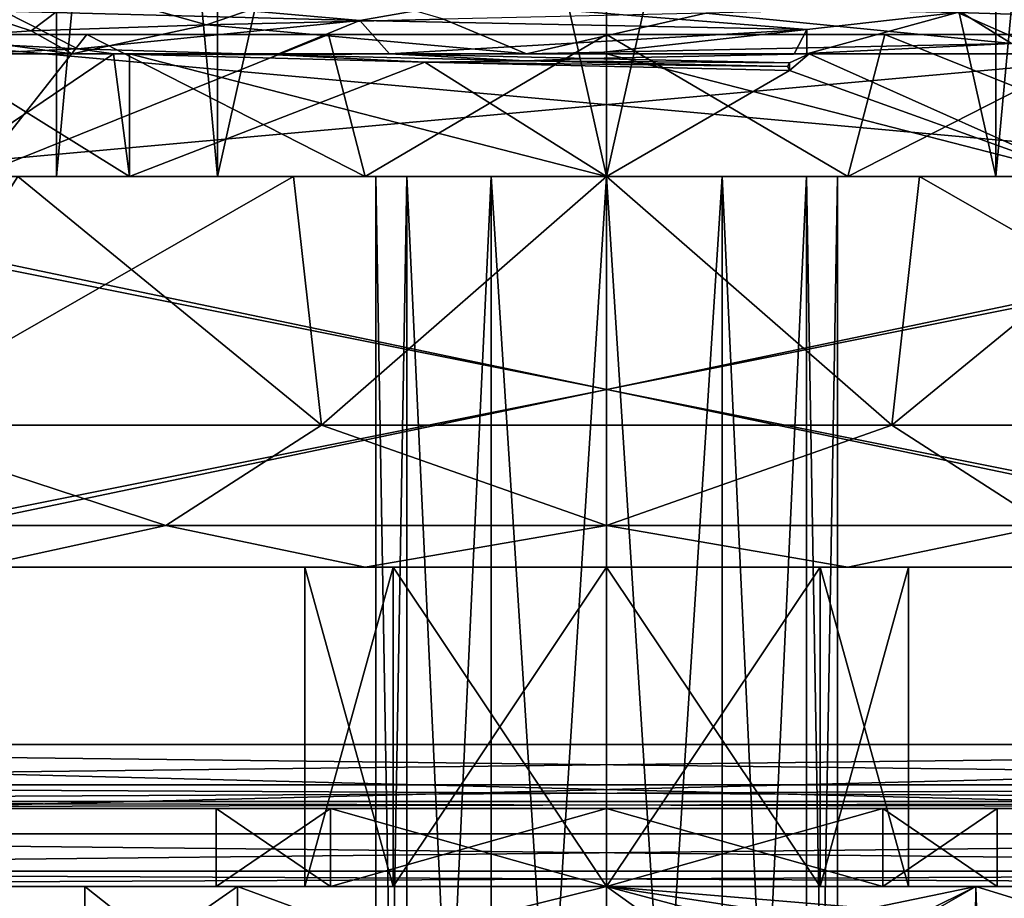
# Model space of a CAD drawing. Header units: millimetres. Extents: x -134 to 134, y -4 to 402.
# Tile 33 of 41: x -8 to 6, y 367 to 379. Entities that reach past the tile are written whole.
import ezdxf

# ---------------------------------------------------------------- set-up
doc = ezdxf.new("R2010")
doc.units = ezdxf.units.MM
doc.header["$LTSCALE"] = 65.185185
for name, color, linetype in [('239', 7, 'CONTINUOUS'), ('240', 7, 'CONTINUOUS'), ('242', 7, 'CONTINUOUS'), ('246', 7, 'CONTINUOUS'), ('249', 7, 'CONTINUOUS'), ('250', 7, 'CONTINUOUS'), ('257', 7, 'CONTINUOUS'), ('258', 7, 'CONTINUOUS'), ('259', 7, 'CONTINUOUS'), ('261', 7, 'CONTINUOUS'), ('262', 7, 'CONTINUOUS'), ('263', 7, 'CONTINUOUS'), ('264', 7, 'CONTINUOUS'), ('265', 7, 'CONTINUOUS'), ('266', 7, 'CONTINUOUS'), ('267', 7, 'CONTINUOUS'), ('268', 7, 'CONTINUOUS'), ('269', 7, 'CONTINUOUS'), ('281', 7, 'CONTINUOUS'), ('282', 7, 'CONTINUOUS'), ('283', 7, 'CONTINUOUS'), ('284', 7, 'CONTINUOUS'), ('285', 7, 'CONTINUOUS'), ('286', 7, 'CONTINUOUS'), ('287', 7, 'CONTINUOUS'), ('288', 7, 'CONTINUOUS'), ('289', 7, 'CONTINUOUS'), ('290', 7, 'CONTINUOUS'), ('292', 7, 'CONTINUOUS'), ('294', 7, 'CONTINUOUS'), ('296', 7, 'CONTINUOUS'), ('298', 7, 'CONTINUOUS'), ('299', 7, 'CONTINUOUS'), ('301', 7, 'CONTINUOUS'), ('303', 7, 'CONTINUOUS'), ('304', 7, 'CONTINUOUS'), ('306', 7, 'CONTINUOUS'), ('308', 7, 'CONTINUOUS'), ('309', 7, 'CONTINUOUS'), ('310', 7, 'CONTINUOUS'), ('311', 7, 'CONTINUOUS'), ('312', 7, 'CONTINUOUS'), ('406', 7, 'CONTINUOUS'), ('407', 7, 'CONTINUOUS'), ('442', 7, 'CONTINUOUS')]:
    doc.layers.add(name, color=color, linetype=linetype)

msp = doc.modelspace()

# ---------------------------------------------------------------- linework, layer by layer
at = {"layer": '239', "linetype": 'CONTINUOUS'}
for points in [[(11.196, 377, 177), (-11.196, 377, 177), (10.928, 379, 177), (11.196, 377, 177)], [(10.928, 379, 177), (-11.196, 377, 177), (-10.928, 379, 177), (10.928, 379, 177)]]:
    msp.add_3dface(points, dxfattribs=at)
at = {"layer": '240', "linetype": 'CONTINUOUS'}
for points in [[(11.196, 377, 223), (-10.928, 379, 223), (-11.196, 377, 223), (11.196, 377, 223)], [(10.928, 379, 223), (-10.928, 379, 223), (11.196, 377, 223), (10.928, 379, 223)]]:
    msp.add_3dface(points, dxfattribs=at)
at = {"layer": '242', "linetype": 'CONTINUOUS'}
for points in [[(10.928, 379, 177), (-10.928, 379, 177), (10.928, 379, 187.873), (10.928, 379, 177)], [(10.928, 379, 187.873), (-10.928, 379, 177), (7.321, 379, 191.79), (10.928, 379, 187.873)], [(7.321, 379, 191.79), (-10.928, 379, 177), (3.917, 379, 189.721), (7.321, 379, 191.79)], [(3.917, 379, 189.721), (-10.928, 379, 177), (0, 379, 189), (3.917, 379, 189.721)], [(0, 379, 189), (-10.928, 379, 177), (-3.917, 379, 189.721), (0, 379, 189)], [(-3.917, 379, 189.721), (-10.928, 379, 177), (-7.321, 379, 191.79), (-3.917, 379, 189.721)], [(-7.321, 379, 191.79), (-10.928, 379, 177), (-9.765, 379, 194.936), (-7.321, 379, 191.79)]]:
    msp.add_3dface(points, dxfattribs=at)
at = {"layer": '246', "linetype": 'CONTINUOUS'}
for points in [[(-11.196, 377, 177), (11.196, 377, 177), (-8.293, 377, 189.989), (-11.196, 377, 177)], [(-8.293, 377, 189.989), (11.196, 377, 177), (-4.408, 377, 187.77), (-8.293, 377, 189.989)], [(-4.408, 377, 187.77), (11.196, 377, 177), (0, 377, 187), (-4.408, 377, 187.77)], [(0, 377, 187), (11.196, 377, 177), (4.408, 377, 187.77), (0, 377, 187)], [(4.408, 377, 187.77), (11.196, 377, 177), (8.293, 377, 189.989), (4.408, 377, 187.77)]]:
    msp.add_3dface(points, dxfattribs=at)
at = {"layer": '249', "linetype": 'CONTINUOUS'}
for points in [[(-9.765, 379, 205.064), (-7.321, 379, 208.21), (-8.899, 377, 206.466), (-9.765, 379, 205.064)], [(-7.321, 379, 208.21), (-3.917, 379, 210.279), (-8.899, 377, 206.466), (-7.321, 379, 208.21)], [(-8.899, 377, 206.466), (-3.917, 379, 210.279), (-3.399, 377, 210.462), (-8.899, 377, 206.466)], [(-3.917, 379, 210.279), (0, 379, 211), (-3.399, 377, 210.462), (-3.917, 379, 210.279)], [(-3.399, 377, 210.462), (0, 379, 211), (3.399, 377, 210.462), (-3.399, 377, 210.462)], [(0, 379, 211), (3.917, 379, 210.279), (3.399, 377, 210.462), (0, 379, 211)], [(3.917, 379, 210.279), (7.321, 379, 208.21), (3.399, 377, 210.462), (3.917, 379, 210.279)], [(3.399, 377, 210.462), (7.321, 379, 208.21), (8.899, 377, 206.466), (3.399, 377, 210.462)]]:
    msp.add_3dface(points, dxfattribs=at)
at = {"layer": '250', "linetype": 'CONTINUOUS'}
for points in [[(-7.321, 379, 191.79), (-9.765, 379, 194.936), (-8.899, 377, 193.534), (-7.321, 379, 191.79)], [(-3.399, 377, 189.538), (-7.321, 379, 191.79), (-8.899, 377, 193.534), (-3.399, 377, 189.538)], [(-3.917, 379, 189.721), (-7.321, 379, 191.79), (-3.399, 377, 189.538), (-3.917, 379, 189.721)], [(0, 379, 189), (-3.917, 379, 189.721), (-3.399, 377, 189.538), (0, 379, 189)], [(3.399, 377, 189.538), (0, 379, 189), (-3.399, 377, 189.538), (3.399, 377, 189.538)], [(3.917, 379, 189.721), (0, 379, 189), (3.399, 377, 189.538), (3.917, 379, 189.721)], [(8.899, 377, 193.534), (3.917, 379, 189.721), (3.399, 377, 189.538), (8.899, 377, 193.534)], [(7.321, 379, 191.79), (3.917, 379, 189.721), (8.899, 377, 193.534), (7.321, 379, 191.79)]]:
    msp.add_3dface(points, dxfattribs=at)
at = {"layer": '257', "linetype": 'CONTINUOUS'}
for points in [[(-9.5, 377, 200), (-8.899, 377, 206.466), (-6.718, 377, 206.718), (-9.5, 377, 200)], [(-8.899, 377, 193.534), (-9.5, 377, 200), (-6.718, 377, 193.282), (-8.899, 377, 193.534)], [(-8.899, 377, 206.466), (-3.399, 377, 210.462), (-6.718, 377, 206.718), (-8.899, 377, 206.466)], [(-3.399, 377, 189.538), (-8.899, 377, 193.534), (-6.718, 377, 193.282), (-3.399, 377, 189.538)], [(-6.718, 377, 206.718), (-3.399, 377, 210.462), (0, 377, 209.5), (-6.718, 377, 206.718)], [(0, 377, 190.5), (-3.399, 377, 189.538), (-6.718, 377, 193.282), (0, 377, 190.5)], [(-3.399, 377, 210.462), (3.399, 377, 210.462), (0, 377, 209.5), (-3.399, 377, 210.462)], [(3.399, 377, 189.538), (-3.399, 377, 189.538), (0, 377, 190.5), (3.399, 377, 189.538)], [(0, 377, 209.5), (3.399, 377, 210.462), (6.718, 377, 206.718), (0, 377, 209.5)], [(6.718, 377, 193.282), (3.399, 377, 189.538), (0, 377, 190.5), (6.718, 377, 193.282)], [(3.399, 377, 210.462), (8.899, 377, 206.466), (6.718, 377, 206.718), (3.399, 377, 210.462)], [(8.899, 377, 193.534), (3.399, 377, 189.538), (6.718, 377, 193.282), (8.899, 377, 193.534)]]:
    msp.add_3dface(points, dxfattribs=at)
at = {"layer": '258', "linetype": 'CONTINUOUS'}
for points in [[(-4.017, 373.5, 212.364), (-8.293, 377, 210.011), (-10.517, 373.5, 207.641), (-4.017, 373.5, 212.364)], [(-4.408, 377, 212.23), (-8.293, 377, 210.011), (-4.017, 373.5, 212.364), (-4.408, 377, 212.23)], [(0, 377, 213), (-4.408, 377, 212.23), (-4.017, 373.5, 212.364), (0, 377, 213)], [(4.017, 373.5, 212.364), (0, 377, 213), (-4.017, 373.5, 212.364), (4.017, 373.5, 212.364)], [(4.408, 377, 212.23), (0, 377, 213), (4.017, 373.5, 212.364), (4.408, 377, 212.23)], [(10.517, 373.5, 207.641), (4.408, 377, 212.23), (4.017, 373.5, 212.364), (10.517, 373.5, 207.641)], [(8.293, 377, 210.011), (4.408, 377, 212.23), (10.517, 373.5, 207.641), (8.293, 377, 210.011)]]:
    msp.add_3dface(points, dxfattribs=at)
at = {"layer": '259', "linetype": 'CONTINUOUS'}
for points in [[(-11, 371.5, 200), (-8.9, 371.5, 193.535), (-4.25, 371.5, 200), (-11, 371.5, 200)], [(-8.9, 371.5, 206.465), (-11, 371.5, 200), (0, 371.5, 204.25), (-8.9, 371.5, 206.465)], [(-11, 371.5, 200), (-4.25, 371.5, 200), (-3.005, 371.5, 203.005), (-11, 371.5, 200)], [(0, 371.5, 204.25), (-11, 371.5, 200), (-3.005, 371.5, 203.005), (0, 371.5, 204.25)], [(-3.399, 371.5, 189.538), (8.9, 371.5, 193.535), (-8.9, 371.5, 193.535), (-3.399, 371.5, 189.538)], [(-8.9, 371.5, 193.535), (8.9, 371.5, 193.535), (0, 371.5, 195.75), (-8.9, 371.5, 193.535)], [(-4.25, 371.5, 200), (-8.9, 371.5, 193.535), (-3.005, 371.5, 196.995), (-4.25, 371.5, 200)], [(-3.005, 371.5, 196.995), (-8.9, 371.5, 193.535), (0, 371.5, 195.75), (-3.005, 371.5, 196.995)], [(-3.399, 371.5, 210.462), (-8.9, 371.5, 206.465), (3.399, 371.5, 210.462), (-3.399, 371.5, 210.462)], [(3.399, 371.5, 210.462), (-8.9, 371.5, 206.465), (8.9, 371.5, 206.465), (3.399, 371.5, 210.462)], [(8.9, 371.5, 206.465), (-8.9, 371.5, 206.465), (0, 371.5, 204.25), (8.9, 371.5, 206.465)], [(3.399, 371.5, 189.538), (8.9, 371.5, 193.535), (-3.399, 371.5, 189.538), (3.399, 371.5, 189.538)], [(8.9, 371.5, 193.535), (11, 371.5, 200), (0, 371.5, 195.75), (8.9, 371.5, 193.535)], [(0, 371.5, 195.75), (11, 371.5, 200), (3.005, 371.5, 196.995), (0, 371.5, 195.75)], [(3.005, 371.5, 203.005), (8.9, 371.5, 206.465), (0, 371.5, 204.25), (3.005, 371.5, 203.005)], [(3.005, 371.5, 196.995), (11, 371.5, 200), (4.25, 371.5, 200), (3.005, 371.5, 196.995)], [(4.25, 371.5, 200), (8.9, 371.5, 206.465), (3.005, 371.5, 203.005), (4.25, 371.5, 200)], [(11, 371.5, 200), (8.9, 371.5, 206.465), (4.25, 371.5, 200), (11, 371.5, 200)]]:
    msp.add_3dface(points, dxfattribs=at)
at = {"layer": '261', "linetype": 'CONTINUOUS'}
for points in [[(-2.815, 351.5, 201.625), (-3.25, 351.5, 200), (-2.815, 377, 201.625), (-2.815, 351.5, 201.625)], [(-2.815, 377, 201.625), (-3.25, 351.5, 200), (-3.25, 377, 200), (-2.815, 377, 201.625)], [(-1.625, 351.5, 202.815), (-2.815, 351.5, 201.625), (-1.625, 377, 202.815), (-1.625, 351.5, 202.815)], [(-1.625, 377, 202.815), (-2.815, 351.5, 201.625), (-2.815, 377, 201.625), (-1.625, 377, 202.815)], [(0, 351.5, 203.25), (-1.625, 351.5, 202.815), (0, 377, 203.25), (0, 351.5, 203.25)], [(0, 377, 203.25), (-1.625, 351.5, 202.815), (-1.625, 377, 202.815), (0, 377, 203.25)], [(1.625, 351.5, 202.815), (0, 351.5, 203.25), (1.625, 377, 202.815), (1.625, 351.5, 202.815)], [(1.625, 377, 202.815), (0, 351.5, 203.25), (0, 377, 203.25), (1.625, 377, 202.815)], [(2.815, 351.5, 201.625), (1.625, 351.5, 202.815), (2.815, 377, 201.625), (2.815, 351.5, 201.625)], [(2.815, 377, 201.625), (1.625, 351.5, 202.815), (1.625, 377, 202.815), (2.815, 377, 201.625)], [(3.25, 351.5, 200), (2.815, 351.5, 201.625), (3.25, 377, 200), (3.25, 351.5, 200)], [(3.25, 377, 200), (2.815, 351.5, 201.625), (2.815, 377, 201.625), (3.25, 377, 200)]]:
    msp.add_3dface(points, dxfattribs=at)
at = {"layer": '262', "linetype": 'CONTINUOUS'}
for points in [[(-3.25, 377, 200), (-7.75, 377, 200), (-5.48, 377, 205.48), (-3.25, 377, 200)], [(-7.75, 377, 200), (-3.25, 377, 200), (-2.815, 377, 198.375), (-7.75, 377, 200)], [(-5.48, 377, 194.52), (-7.75, 377, 200), (-1.625, 377, 197.185), (-5.48, 377, 194.52)], [(-1.625, 377, 197.185), (-7.75, 377, 200), (-2.815, 377, 198.375), (-1.625, 377, 197.185)], [(1.625, 377, 202.815), (0, 377, 203.25), (-5.48, 377, 205.48), (1.625, 377, 202.815)], [(5.48, 377, 205.48), (1.625, 377, 202.815), (-5.48, 377, 205.48), (5.48, 377, 205.48)], [(0, 377, 203.25), (-1.625, 377, 202.815), (-5.48, 377, 205.48), (0, 377, 203.25)], [(-1.625, 377, 202.815), (-2.815, 377, 201.625), (-5.48, 377, 205.48), (-1.625, 377, 202.815)], [(-2.815, 377, 201.625), (-3.25, 377, 200), (-5.48, 377, 205.48), (-2.815, 377, 201.625)], [(0, 377, 192.25), (-5.48, 377, 194.52), (5.48, 377, 194.52), (0, 377, 192.25)], [(5.48, 377, 194.52), (-5.48, 377, 194.52), (-1.625, 377, 197.185), (5.48, 377, 194.52)], [(0, 377, 207.75), (5.48, 377, 205.48), (-5.48, 377, 205.48), (0, 377, 207.75)], [(0, 377, 196.75), (5.48, 377, 194.52), (-1.625, 377, 197.185), (0, 377, 196.75)], [(1.625, 377, 197.185), (5.48, 377, 194.52), (0, 377, 196.75), (1.625, 377, 197.185)], [(2.815, 377, 201.625), (1.625, 377, 202.815), (7.75, 377, 200), (2.815, 377, 201.625)], [(7.75, 377, 200), (1.625, 377, 202.815), (5.48, 377, 205.48), (7.75, 377, 200)], [(2.815, 377, 198.375), (5.48, 377, 194.52), (1.625, 377, 197.185), (2.815, 377, 198.375)], [(3.25, 377, 200), (2.815, 377, 201.625), (7.75, 377, 200), (3.25, 377, 200)], [(3.25, 377, 200), (5.48, 377, 194.52), (2.815, 377, 198.375), (3.25, 377, 200)], [(5.48, 377, 194.52), (3.25, 377, 200), (7.75, 377, 200), (5.48, 377, 194.52)]]:
    msp.add_3dface(points, dxfattribs=at)
at = {"layer": '263', "linetype": 'CONTINUOUS'}
for points in [[(-5.48, 377, 205.48), (-7.75, 377, 200), (-5.48, 401.5, 205.48), (-5.48, 377, 205.48)], [(-5.48, 401.5, 205.48), (-7.75, 377, 200), (-7.75, 401.5, 200), (-5.48, 401.5, 205.48)], [(0, 377, 207.75), (-5.48, 377, 205.48), (0, 401.5, 207.75), (0, 377, 207.75)], [(0, 401.5, 207.75), (-5.48, 377, 205.48), (-5.48, 401.5, 205.48), (0, 401.5, 207.75)], [(5.48, 377, 205.48), (0, 377, 207.75), (5.48, 401.5, 205.48), (5.48, 377, 205.48)], [(5.48, 401.5, 205.48), (0, 377, 207.75), (0, 401.5, 207.75), (5.48, 401.5, 205.48)], [(7.75, 377, 200), (5.48, 377, 205.48), (7.75, 401.5, 200), (7.75, 377, 200)], [(7.75, 401.5, 200), (5.48, 377, 205.48), (5.48, 401.5, 205.48), (7.75, 401.5, 200)]]:
    msp.add_3dface(points, dxfattribs=at)
at = {"layer": '264', "linetype": 'CONTINUOUS'}
for points in [[(-8.494, 379.328, 193.999), (-8.03, 379.602, 193.39), (-3.475, 379.198, 190.198), (-8.494, 379.328, 193.999)], [(-8.03, 379.602, 193.39), (-1.999, 379.456, 189.794), (-3.475, 379.198, 190.198), (-8.03, 379.602, 193.39)], [(-3.475, 379.198, 190.198), (-1.999, 379.456, 189.794), (2.817, 379.068, 189.989), (-3.475, 379.198, 190.198)], [(-1.999, 379.456, 189.794), (4.943, 379.31, 190.85), (2.817, 379.068, 189.989), (-1.999, 379.456, 189.794)], [(6.263, 378.727, 191.697), (2.817, 378.727, 189.989), (4.943, 379.31, 190.85), (6.263, 378.727, 191.697)], [(4.943, 379.31, 190.85), (2.817, 378.727, 189.989), (2.817, 379.068, 189.989), (4.943, 379.31, 190.85)], [(9.632, 379.164, 196.077), (6.263, 378.727, 191.697), (4.943, 379.31, 190.85), (9.632, 379.164, 196.077)], [(-1.127, 378.727, 210.339), (2.708, 378.727, 210.041), (5.701, 378.873, 208.698), (-1.127, 378.727, 210.339)], [(2.708, 378.727, 210.041), (6.172, 378.727, 208.37), (5.701, 378.873, 208.698), (2.708, 378.727, 210.041)]]:
    msp.add_3dface(points, dxfattribs=at)
at = {"layer": '265', "linetype": 'CONTINUOUS'}
for points in [[(-8.293, 377, 189.989), (-4.408, 377, 187.77), (-10.517, 373.5, 192.359), (-8.293, 377, 189.989)], [(-10.517, 373.5, 192.359), (-4.408, 377, 187.77), (-4.017, 373.5, 187.636), (-10.517, 373.5, 192.359)], [(-4.408, 377, 187.77), (0, 377, 187), (-4.017, 373.5, 187.636), (-4.408, 377, 187.77)], [(-4.017, 373.5, 187.636), (0, 377, 187), (4.017, 373.5, 187.636), (-4.017, 373.5, 187.636)], [(0, 377, 187), (4.408, 377, 187.77), (4.017, 373.5, 187.636), (0, 377, 187)], [(4.408, 377, 187.77), (8.293, 377, 189.989), (4.017, 373.5, 187.636), (4.408, 377, 187.77)], [(4.017, 373.5, 187.636), (8.293, 377, 189.989), (10.517, 373.5, 192.359), (4.017, 373.5, 187.636)]]:
    msp.add_3dface(points, dxfattribs=at)
at = {"layer": '266', "linetype": 'CONTINUOUS'}
for points in [[(-3.25, 351.5, 200), (-2.815, 351.5, 198.375), (-3.25, 377, 200), (-3.25, 351.5, 200)], [(-3.25, 377, 200), (-2.815, 351.5, 198.375), (-2.815, 377, 198.375), (-3.25, 377, 200)], [(-2.815, 351.5, 198.375), (-1.625, 351.5, 197.185), (-2.815, 377, 198.375), (-2.815, 351.5, 198.375)], [(-1.625, 351.5, 197.185), (-1.625, 377, 197.185), (-2.815, 377, 198.375), (-1.625, 351.5, 197.185)], [(-1.625, 351.5, 197.185), (0, 351.5, 196.75), (-1.625, 377, 197.185), (-1.625, 351.5, 197.185)], [(0, 351.5, 196.75), (0, 377, 196.75), (-1.625, 377, 197.185), (0, 351.5, 196.75)], [(0, 351.5, 196.75), (1.625, 351.5, 197.185), (0, 377, 196.75), (0, 351.5, 196.75)], [(1.625, 351.5, 197.185), (1.625, 377, 197.185), (0, 377, 196.75), (1.625, 351.5, 197.185)], [(1.625, 351.5, 197.185), (2.815, 351.5, 198.375), (1.625, 377, 197.185), (1.625, 351.5, 197.185)], [(2.815, 351.5, 198.375), (2.815, 377, 198.375), (1.625, 377, 197.185), (2.815, 351.5, 198.375)], [(2.815, 351.5, 198.375), (3.25, 351.5, 200), (2.815, 377, 198.375), (2.815, 351.5, 198.375)], [(3.25, 351.5, 200), (3.25, 377, 200), (2.815, 377, 198.375), (3.25, 351.5, 200)]]:
    msp.add_3dface(points, dxfattribs=at)
at = {"layer": '267', "linetype": 'CONTINUOUS'}
for points in [[(-7.75, 377, 200), (-5.48, 377, 194.52), (-7.75, 401.5, 200), (-7.75, 377, 200)], [(-7.75, 401.5, 200), (-5.48, 377, 194.52), (-5.48, 401.5, 194.52), (-7.75, 401.5, 200)], [(-5.48, 377, 194.52), (0, 377, 192.25), (-5.48, 401.5, 194.52), (-5.48, 377, 194.52)], [(-5.48, 401.5, 194.52), (0, 377, 192.25), (0, 401.5, 192.25), (-5.48, 401.5, 194.52)], [(0, 377, 192.25), (5.48, 377, 194.52), (0, 401.5, 192.25), (0, 377, 192.25)], [(0, 401.5, 192.25), (5.48, 377, 194.52), (5.48, 401.5, 194.52), (0, 401.5, 192.25)], [(5.48, 377, 194.52), (7.75, 377, 200), (5.48, 401.5, 194.52), (5.48, 377, 194.52)], [(7.75, 377, 200), (7.75, 401.5, 200), (5.48, 401.5, 194.52), (7.75, 377, 200)]]:
    msp.add_3dface(points, dxfattribs=at)
at = {"layer": '268', "linetype": 'CONTINUOUS'}
for points in [[(-3.005, 371.5, 203.005), (-4.25, 371.5, 200), (-3.005, 367, 203.005), (-3.005, 371.5, 203.005)], [(-4.25, 371.5, 200), (-4.25, 367, 200), (-3.005, 367, 203.005), (-4.25, 371.5, 200)], [(0, 371.5, 204.25), (-3.005, 371.5, 203.005), (0, 367, 204.25), (0, 371.5, 204.25)], [(0, 367, 204.25), (-3.005, 371.5, 203.005), (-3.005, 367, 203.005), (0, 367, 204.25)], [(3.005, 371.5, 203.005), (0, 371.5, 204.25), (3.005, 367, 203.005), (3.005, 371.5, 203.005)], [(3.005, 367, 203.005), (0, 371.5, 204.25), (0, 367, 204.25), (3.005, 367, 203.005)], [(4.25, 371.5, 200), (3.005, 371.5, 203.005), (4.25, 367, 200), (4.25, 371.5, 200)], [(4.25, 367, 200), (3.005, 371.5, 203.005), (3.005, 367, 203.005), (4.25, 367, 200)]]:
    msp.add_3dface(points, dxfattribs=at)
at = {"layer": '269', "linetype": 'CONTINUOUS'}
for points in [[(-4.25, 371.5, 200), (-3.005, 371.5, 196.995), (-4.25, 367, 200), (-4.25, 371.5, 200)], [(-4.25, 367, 200), (-3.005, 371.5, 196.995), (-3.005, 367, 196.995), (-4.25, 367, 200)], [(-3.005, 371.5, 196.995), (0, 371.5, 195.75), (-3.005, 367, 196.995), (-3.005, 371.5, 196.995)], [(-3.005, 367, 196.995), (0, 371.5, 195.75), (0, 367, 195.75), (-3.005, 367, 196.995)], [(0, 371.5, 195.75), (3.005, 371.5, 196.995), (0, 367, 195.75), (0, 371.5, 195.75)], [(0, 367, 195.75), (3.005, 371.5, 196.995), (3.005, 367, 196.995), (0, 367, 195.75)], [(3.005, 371.5, 196.995), (4.25, 371.5, 200), (3.005, 367, 196.995), (3.005, 371.5, 196.995)], [(4.25, 371.5, 200), (4.25, 367, 200), (3.005, 367, 196.995), (4.25, 371.5, 200)]]:
    msp.add_3dface(points, dxfattribs=at)
at = {"layer": '281', "linetype": 'CONTINUOUS'}
msp.add_3dface([(2.817, 379.068, 189.989), (2.817, 378.727, 189.989), (2.64, 378.727, 190.619), (2.817, 379.068, 189.989)], dxfattribs=at)
at = {"layer": '282', "linetype": 'CONTINUOUS'}
for points in [[(-3.98, 379.708, 209.608), (-7.354, 379.625, 207.354), (-5.637, 379.134, 207.522), (-3.98, 379.708, 209.608)], [(-2.298, 379.218, 209.115), (-3.98, 379.708, 209.608), (-5.637, 379.134, 207.522), (-2.298, 379.218, 209.115)], [(-7.354, 379.625, 207.354), (-9.608, 379.542, 203.98), (-8.103, 379.051, 204.765), (-7.354, 379.625, 207.354)], [(-8.103, 379.051, 204.765), (-9.608, 379.542, 203.98), (-9.314, 378.967, 201.27), (-8.103, 379.051, 204.765)], [(-5.637, 379.134, 207.522), (-7.354, 379.625, 207.354), (-8.103, 379.051, 204.765), (-5.637, 379.134, 207.522)], [(-9.083, 378.883, 197.578), (-8.494, 379.328, 193.999), (-7.445, 378.799, 194.261), (-9.083, 378.883, 197.578)], [(-8.494, 379.328, 193.999), (-3.475, 379.198, 190.198), (-7.445, 378.799, 194.261), (-8.494, 379.328, 193.999)], [(-7.445, 378.799, 194.261), (-3.475, 379.198, 190.198), (-4.654, 378.715, 191.833), (-7.445, 378.799, 194.261)], [(-4.654, 378.715, 191.833), (-3.475, 379.198, 190.198), (-3.059, 378.727, 191.006), (-4.654, 378.715, 191.833)], [(-3.475, 379.198, 190.198), (2.817, 379.068, 189.989), (-3.059, 378.727, 191.006), (-3.475, 379.198, 190.198)], [(-3.059, 378.727, 191.006), (2.817, 379.068, 189.989), (-0.253, 378.727, 190.381), (-3.059, 378.727, 191.006)], [(2.817, 379.068, 189.989), (2.64, 378.727, 190.619), (-0.253, 378.727, 190.381), (2.817, 379.068, 189.989)], [(-1.142, 378.631, 190.67), (-4.654, 378.715, 191.833), (-3.059, 378.727, 191.006), (-1.142, 378.631, 190.67)], [(-0.254, 378.663, 190.503), (-1.142, 378.631, 190.67), (-3.059, 378.727, 191.006), (-0.254, 378.663, 190.503)], [(2.573, 378.6, 190.855), (-1.142, 378.631, 190.67), (-0.254, 378.663, 190.503), (2.573, 378.6, 190.855)], [(2.546, 378.547, 190.951), (-1.142, 378.631, 190.67), (2.573, 378.6, 190.855), (2.546, 378.547, 190.951)]]:
    msp.add_3dface(points, dxfattribs=at)
at = {"layer": '283', "linetype": 'CONTINUOUS'}
for points in [[(9.632, 379.164, 196.077), (4.943, 379.31, 190.85), (7.969, 379.721, 195.015), (9.632, 379.164, 196.077)], [(5.701, 378.873, 208.698), (4.875, 379.386, 208.037), (1.397, 379.302, 209.296), (5.701, 378.873, 208.698)], [(5.701, 378.873, 208.698), (7.599, 379.47, 205.533), (4.875, 379.386, 208.037), (5.701, 378.873, 208.698)], [(-1.127, 378.727, 210.339), (1.397, 379.302, 209.296), (-2.298, 379.218, 209.115), (-1.127, 378.727, 210.339)], [(-1.127, 378.727, 210.339), (5.701, 378.873, 208.698), (1.397, 379.302, 209.296), (-1.127, 378.727, 210.339)], [(-5.637, 379.134, 207.522), (-8.103, 379.051, 204.765), (-7.529, 378.727, 206.736), (-5.637, 379.134, 207.522)], [(-1.127, 378.727, 210.339), (-5.637, 379.134, 207.522), (-7.529, 378.727, 206.736), (-1.127, 378.727, 210.339)], [(-1.127, 378.727, 210.339), (-2.298, 379.218, 209.115), (-5.637, 379.134, 207.522), (-1.127, 378.727, 210.339)], [(-8.103, 379.051, 204.765), (-9.314, 378.967, 201.27), (-7.529, 378.727, 206.736), (-8.103, 379.051, 204.765)], [(-7.529, 378.727, 206.736), (-9.314, 378.967, 201.27), (-9.802, 378.727, 199.924), (-7.529, 378.727, 206.736)], [(-9.083, 378.883, 197.578), (-7.445, 378.799, 194.261), (-8.967, 378.727, 196.431), (-9.083, 378.883, 197.578)], [(-8.967, 378.727, 196.431), (-7.445, 378.799, 194.261), (-6.944, 378.727, 193.517), (-8.967, 378.727, 196.431)], [(-7.445, 378.799, 194.261), (-4.654, 378.715, 191.833), (-6.944, 378.727, 193.517), (-7.445, 378.799, 194.261)], [(-6.944, 378.727, 193.517), (-4.654, 378.715, 191.833), (-2.559, 378.611, 190.851), (-6.944, 378.727, 193.517)], [(-4.654, 378.715, 191.833), (-1.142, 378.631, 190.67), (-2.559, 378.611, 190.851), (-4.654, 378.715, 191.833)], [(-1.142, 378.631, 190.67), (2.546, 378.547, 190.951), (-2.559, 378.611, 190.851), (-1.142, 378.631, 190.67)], [(-2.559, 378.611, 190.851), (2.546, 378.547, 190.951), (2.573, 378.495, 190.855), (-2.559, 378.611, 190.851)]]:
    msp.add_3dface(points, dxfattribs=at)
at = {"layer": '284', "linetype": 'CONTINUOUS'}
for points in [[(-10.517, 373.5, 192.359), (-6.207, 372.086, 189.249), (-10.751, 372.086, 193.793), (-10.517, 373.5, 192.359)], [(-10.517, 373.5, 192.359), (-4.017, 373.5, 187.636), (-6.207, 372.086, 189.249), (-10.517, 373.5, 192.359)], [(-4.017, 373.5, 187.636), (0, 372.086, 187.586), (-6.207, 372.086, 189.249), (-4.017, 373.5, 187.636)], [(-4.017, 373.5, 187.636), (4.017, 373.5, 187.636), (0, 372.086, 187.586), (-4.017, 373.5, 187.636)], [(4.017, 373.5, 187.636), (6.207, 372.086, 189.249), (0, 372.086, 187.586), (4.017, 373.5, 187.636)], [(4.017, 373.5, 187.636), (10.517, 373.5, 192.359), (6.207, 372.086, 189.249), (4.017, 373.5, 187.636)], [(-6.207, 372.086, 189.249), (-8.9, 371.5, 193.535), (-10.751, 372.086, 193.793), (-6.207, 372.086, 189.249)], [(-3.399, 371.5, 189.538), (-8.9, 371.5, 193.535), (-6.207, 372.086, 189.249), (-3.399, 371.5, 189.538)], [(0, 372.086, 187.586), (-3.399, 371.5, 189.538), (-6.207, 372.086, 189.249), (0, 372.086, 187.586)], [(3.399, 371.5, 189.538), (-3.399, 371.5, 189.538), (0, 372.086, 187.586), (3.399, 371.5, 189.538)], [(6.207, 372.086, 189.249), (3.399, 371.5, 189.538), (0, 372.086, 187.586), (6.207, 372.086, 189.249)], [(8.9, 371.5, 193.535), (3.399, 371.5, 189.538), (6.207, 372.086, 189.249), (8.9, 371.5, 193.535)]]:
    msp.add_3dface(points, dxfattribs=at)
at = {"layer": '285', "linetype": 'CONTINUOUS'}
for points in [[(-10.517, 373.5, 207.641), (-10.751, 372.086, 206.207), (-6.207, 372.086, 210.751), (-10.517, 373.5, 207.641)], [(-4.017, 373.5, 212.364), (-10.517, 373.5, 207.641), (-6.207, 372.086, 210.751), (-4.017, 373.5, 212.364)], [(-4.017, 373.5, 212.364), (-6.207, 372.086, 210.751), (0, 372.086, 212.414), (-4.017, 373.5, 212.364)], [(4.017, 373.5, 212.364), (-4.017, 373.5, 212.364), (0, 372.086, 212.414), (4.017, 373.5, 212.364)], [(4.017, 373.5, 212.364), (0, 372.086, 212.414), (6.207, 372.086, 210.751), (4.017, 373.5, 212.364)], [(10.517, 373.5, 207.641), (4.017, 373.5, 212.364), (6.207, 372.086, 210.751), (10.517, 373.5, 207.641)], [(-10.751, 372.086, 206.207), (-8.9, 371.5, 206.465), (-6.207, 372.086, 210.751), (-10.751, 372.086, 206.207)], [(-8.9, 371.5, 206.465), (-3.399, 371.5, 210.462), (-6.207, 372.086, 210.751), (-8.9, 371.5, 206.465)], [(-6.207, 372.086, 210.751), (-3.399, 371.5, 210.462), (0, 372.086, 212.414), (-6.207, 372.086, 210.751)], [(-3.399, 371.5, 210.462), (3.399, 371.5, 210.462), (0, 372.086, 212.414), (-3.399, 371.5, 210.462)], [(0, 372.086, 212.414), (3.399, 371.5, 210.462), (6.207, 372.086, 210.751), (0, 372.086, 212.414)], [(3.399, 371.5, 210.462), (8.9, 371.5, 206.465), (6.207, 372.086, 210.751), (3.399, 371.5, 210.462)]]:
    msp.add_3dface(points, dxfattribs=at)
at = {"layer": '286', "linetype": 'CONTINUOUS'}
for points in [[(-7.529, 378.727, 206.736), (-9.802, 378.727, 199.924), (-6.718, 378.727, 206.718), (-7.529, 378.727, 206.736)], [(-6.718, 378.727, 206.718), (-9.802, 378.727, 199.924), (-9.5, 378.727, 200), (-6.718, 378.727, 206.718)], [(-8.967, 378.727, 196.431), (-6.944, 378.727, 193.517), (-8.838, 378.727, 196.516), (-8.967, 378.727, 196.431)], [(-1.127, 378.727, 210.339), (-7.529, 378.727, 206.736), (0, 378.727, 209.5), (-1.127, 378.727, 210.339)], [(0, 378.727, 209.5), (-7.529, 378.727, 206.736), (-6.718, 378.727, 206.718), (0, 378.727, 209.5)], [(-3.059, 378.727, 191.006), (-0.253, 378.727, 190.381), (2.853, 378.727, 190.939), (-3.059, 378.727, 191.006)], [(2.708, 378.727, 210.041), (-1.127, 378.727, 210.339), (0, 378.727, 209.5), (2.708, 378.727, 210.041)], [(-0.253, 378.727, 190.381), (2.64, 378.727, 190.619), (2.853, 378.727, 190.939), (-0.253, 378.727, 190.381)], [(6.172, 378.727, 208.37), (2.708, 378.727, 210.041), (0, 378.727, 209.5), (6.172, 378.727, 208.37)], [(6.718, 378.727, 206.718), (6.172, 378.727, 208.37), (0, 378.727, 209.5), (6.718, 378.727, 206.718)], [(2.817, 378.727, 189.989), (6.263, 378.727, 191.697), (2.64, 378.727, 190.619), (2.817, 378.727, 189.989)], [(2.64, 378.727, 190.619), (6.263, 378.727, 191.697), (2.853, 378.727, 190.939), (2.64, 378.727, 190.619)], [(2.853, 378.727, 190.939), (6.263, 378.727, 191.697), (7.66, 378.727, 194.381), (2.853, 378.727, 190.939)]]:
    msp.add_3dface(points, dxfattribs=at)
at = {"layer": '287', "linetype": 'CONTINUOUS'}
for points in [[(-9.5, 377, 200), (-6.718, 377, 206.718), (-9.5, 378.727, 200), (-9.5, 377, 200)], [(-6.718, 377, 206.718), (-6.718, 378.727, 206.718), (-9.5, 378.727, 200), (-6.718, 377, 206.718)], [(-6.718, 377, 206.718), (0, 377, 209.5), (-6.718, 378.727, 206.718), (-6.718, 377, 206.718)], [(0, 377, 209.5), (0, 378.727, 209.5), (-6.718, 378.727, 206.718), (0, 377, 209.5)], [(0, 377, 209.5), (6.718, 377, 206.718), (0, 378.727, 209.5), (0, 377, 209.5)], [(6.718, 377, 206.718), (6.718, 378.727, 206.718), (0, 378.727, 209.5), (6.718, 377, 206.718)]]:
    msp.add_3dface(points, dxfattribs=at)
at = {"layer": '288', "linetype": 'CONTINUOUS'}
for points in [[(-6.718, 377, 193.282), (-9.5, 377, 200), (-6.944, 378.727, 193.517), (-6.718, 377, 193.282)], [(-6.944, 378.727, 193.517), (-9.5, 377, 200), (-8.838, 378.727, 196.516), (-6.944, 378.727, 193.517)], [(-6.718, 377, 193.282), (-6.944, 378.727, 193.517), (-2.559, 378.611, 190.851), (-6.718, 377, 193.282)], [(-0.254, 378.663, 190.503), (-3.059, 378.727, 191.006), (2.853, 378.727, 190.939), (-0.254, 378.663, 190.503)], [(2.573, 378.6, 190.855), (-0.254, 378.663, 190.503), (2.853, 378.727, 190.939), (2.573, 378.6, 190.855)], [(6.718, 377, 193.282), (2.573, 378.495, 190.855), (2.853, 378.727, 190.939), (6.718, 377, 193.282)], [(2.573, 378.495, 190.855), (2.573, 378.6, 190.855), (2.853, 378.727, 190.939), (2.573, 378.495, 190.855)], [(6.718, 377, 193.282), (2.853, 378.727, 190.939), (7.66, 378.727, 194.381), (6.718, 377, 193.282)], [(0, 377, 190.5), (-6.718, 377, 193.282), (-2.559, 378.611, 190.851), (0, 377, 190.5)], [(0, 377, 190.5), (-2.559, 378.611, 190.851), (2.573, 378.495, 190.855), (0, 377, 190.5)], [(6.718, 377, 193.282), (0, 377, 190.5), (2.573, 378.495, 190.855), (6.718, 377, 193.282)]]:
    msp.add_3dface(points, dxfattribs=at)
at = {"layer": '289', "linetype": 'CONTINUOUS'}
for points in [[(-23, 367, 223), (-23, 367, 177), (-5.197, 367, 205.197), (-23, 367, 223)], [(-23, 367, 177), (23, 367, 177), (5.197, 367, 194.803), (-23, 367, 177)], [(0, 367, 192.65), (-23, 367, 177), (5.197, 367, 194.803), (0, 367, 192.65)], [(-23, 367, 177), (0, 367, 192.65), (-5.197, 367, 194.803), (-23, 367, 177)], [(-5.197, 367, 205.197), (-23, 367, 177), (-7.35, 367, 200), (-5.197, 367, 205.197)], [(-7.35, 367, 200), (-23, 367, 177), (-5.197, 367, 194.803), (-7.35, 367, 200)], [(23, 367, 223), (-23, 367, 223), (-5.197, 367, 205.197), (23, 367, 223)], [(0, 367, 207.35), (23, 367, 223), (-5.197, 367, 205.197), (0, 367, 207.35)], [(5.197, 367, 205.197), (23, 367, 223), (0, 367, 207.35), (5.197, 367, 205.197)], [(23, 367, 177), (23, 367, 223), (5.197, 367, 194.803), (23, 367, 177)], [(5.197, 367, 194.803), (23, 367, 223), (7.35, 367, 200), (5.197, 367, 194.803)], [(7.35, 367, 200), (23, 367, 223), (5.197, 367, 205.197), (7.35, 367, 200)]]:
    msp.add_3dface(points, dxfattribs=at)
at = {"layer": '290', "linetype": 'CONTINUOUS'}
for points in [[(25, 379, 175), (-25, 379, 175), (-23.9, 379, 176.1), (25, 379, 175)], [(-25, 379, 225), (25, 379, 225), (23.9, 379, 223.9), (-25, 379, 225)], [(-23.9, 379, 223.9), (-25, 379, 225), (23.9, 379, 223.9), (-23.9, 379, 223.9)], [(25, 379, 175), (-23.9, 379, 176.1), (23.9, 379, 176.1), (25, 379, 175)]]:
    msp.add_3dface(points, dxfattribs=at)
at = {"layer": '292', "linetype": 'CONTINUOUS'}
for points in [[(25, 379, 225), (-25, 379, 225), (25, 369, 225), (25, 379, 225)], [(-25, 379, 225), (-25, 369, 225), (25, 369, 225), (-25, 379, 225)]]:
    msp.add_3dface(points, dxfattribs=at)
at = {"layer": '294', "linetype": 'CONTINUOUS'}
for points in [[(-25, 379, 175), (25, 379, 175), (-25, 369, 175), (-25, 379, 175)], [(-25, 369, 175), (25, 379, 175), (25, 369, 175), (-25, 369, 175)]]:
    msp.add_3dface(points, dxfattribs=at)
at = {"layer": '296', "linetype": 'CONTINUOUS'}
for points in [[(25, 369, 225), (-25, 369, 225), (-24.557, 367.744, 224.557), (25, 369, 225)], [(25, 369, 225), (-24.557, 367.744, 224.557), (24.557, 367.744, 224.557), (25, 369, 225)], [(-24.557, 367.744, 224.557), (-23.91, 367.219, 223.91), (24.557, 367.744, 224.557), (-24.557, 367.744, 224.557)], [(24.557, 367.744, 224.557), (-23.91, 367.219, 223.91), (23.91, 367.219, 223.91), (24.557, 367.744, 224.557)], [(-23.91, 367.219, 223.91), (-23, 367, 223), (23.91, 367.219, 223.91), (-23.91, 367.219, 223.91)], [(-23, 367, 223), (23, 367, 223), (23.91, 367.219, 223.91), (-23, 367, 223)]]:
    msp.add_3dface(points, dxfattribs=at)
at = {"layer": '298', "linetype": 'CONTINUOUS'}
for points in [[(-25, 369, 175), (25, 369, 175), (24.557, 367.744, 175.443), (-25, 369, 175)], [(-24.557, 367.744, 175.443), (-25, 369, 175), (24.557, 367.744, 175.443), (-24.557, 367.744, 175.443)], [(-23.91, 367.219, 176.09), (-24.557, 367.744, 175.443), (23.91, 367.219, 176.09), (-23.91, 367.219, 176.09)], [(-24.557, 367.744, 175.443), (24.557, 367.744, 175.443), (23.91, 367.219, 176.09), (-24.557, 367.744, 175.443)], [(23, 367, 177), (-23, 367, 177), (-23.91, 367.219, 176.09), (23, 367, 177)], [(23, 367, 177), (-23.91, 367.219, 176.09), (23.91, 367.219, 176.09), (23, 367, 177)]]:
    msp.add_3dface(points, dxfattribs=at)
at = {"layer": '299', "linetype": 'CONTINUOUS'}
for points in [[(23, 368.1, 177), (-23, 368.1, 177), (-3.889, 368.1, 196.111), (23, 368.1, 177)], [(-23, 368.1, 177), (-23, 368.1, 223), (-3.889, 368.1, 196.111), (-23, 368.1, 177)], [(-23, 368.1, 223), (23, 368.1, 223), (3.889, 368.1, 203.889), (-23, 368.1, 223)], [(-3.889, 368.1, 196.111), (-23, 368.1, 223), (-5.5, 368.1, 200), (-3.889, 368.1, 196.111)], [(-5.5, 368.1, 200), (-23, 368.1, 223), (-3.889, 368.1, 203.889), (-5.5, 368.1, 200)], [(-3.889, 368.1, 203.889), (-23, 368.1, 223), (0, 368.1, 205.5), (-3.889, 368.1, 203.889)], [(0, 368.1, 205.5), (-23, 368.1, 223), (3.889, 368.1, 203.889), (0, 368.1, 205.5)], [(0, 368.1, 194.5), (23, 368.1, 177), (-3.889, 368.1, 196.111), (0, 368.1, 194.5)], [(3.889, 368.1, 196.111), (23, 368.1, 177), (0, 368.1, 194.5), (3.889, 368.1, 196.111)], [(23, 368.1, 223), (23, 368.1, 177), (3.889, 368.1, 203.889), (23, 368.1, 223)], [(5.5, 368.1, 200), (23, 368.1, 177), (3.889, 368.1, 196.111), (5.5, 368.1, 200)], [(23, 368.1, 177), (5.5, 368.1, 200), (3.889, 368.1, 203.889), (23, 368.1, 177)]]:
    msp.add_3dface(points, dxfattribs=at)
at = {"layer": '301', "linetype": 'CONTINUOUS'}
for points in [[(-23.9, 379, 223.9), (23.9, 379, 223.9), (-23.9, 369, 223.9), (-23.9, 379, 223.9)], [(-23.9, 369, 223.9), (23.9, 379, 223.9), (23.9, 369, 223.9), (-23.9, 369, 223.9)]]:
    msp.add_3dface(points, dxfattribs=at)
at = {"layer": '303', "linetype": 'CONTINUOUS'}
for points in [[(23.9, 379, 176.1), (-23.9, 379, 176.1), (23.9, 369, 176.1), (23.9, 379, 176.1)], [(-23.9, 379, 176.1), (-23.9, 369, 176.1), (23.9, 369, 176.1), (-23.9, 379, 176.1)]]:
    msp.add_3dface(points, dxfattribs=at)
at = {"layer": '304', "linetype": 'CONTINUOUS'}
for points in [[(23.9, 369, 176.1), (-23.9, 369, 176.1), (-23.701, 368.435, 176.299), (23.9, 369, 176.1)], [(23.701, 368.435, 176.299), (23.9, 369, 176.1), (-23.701, 368.435, 176.299), (23.701, 368.435, 176.299)], [(-23.41, 368.199, 176.59), (23.701, 368.435, 176.299), (-23.701, 368.435, 176.299), (-23.41, 368.199, 176.59)], [(23.41, 368.199, 176.59), (23.701, 368.435, 176.299), (-23.41, 368.199, 176.59), (23.41, 368.199, 176.59)], [(-23, 368.1, 177), (23.41, 368.199, 176.59), (-23.41, 368.199, 176.59), (-23, 368.1, 177)], [(-23, 368.1, 177), (23, 368.1, 177), (23.41, 368.199, 176.59), (-23, 368.1, 177)]]:
    msp.add_3dface(points, dxfattribs=at)
at = {"layer": '306', "linetype": 'CONTINUOUS'}
for points in [[(-23.9, 369, 223.9), (23.9, 369, 223.9), (23.701, 368.435, 223.701), (-23.9, 369, 223.9)], [(-23.9, 369, 223.9), (23.701, 368.435, 223.701), (-23.701, 368.435, 223.701), (-23.9, 369, 223.9)], [(23.701, 368.435, 223.701), (23.41, 368.199, 223.41), (-23.701, 368.435, 223.701), (23.701, 368.435, 223.701)], [(-23.701, 368.435, 223.701), (23.41, 368.199, 223.41), (-23.41, 368.199, 223.41), (-23.701, 368.435, 223.701)], [(23, 368.1, 223), (-23, 368.1, 223), (-23.41, 368.199, 223.41), (23, 368.1, 223)], [(23.41, 368.199, 223.41), (23, 368.1, 223), (-23.41, 368.199, 223.41), (23.41, 368.199, 223.41)]]:
    msp.add_3dface(points, dxfattribs=at)
at = {"layer": '308', "linetype": 'CONTINUOUS'}
for points in [[(-3.889, 368.1, 196.111), (-5.5, 368.1, 200), (-3.889, 367, 196.111), (-3.889, 368.1, 196.111)], [(-3.889, 367, 196.111), (-5.5, 368.1, 200), (-5.5, 367, 200), (-3.889, 367, 196.111)], [(0, 368.1, 194.5), (-3.889, 368.1, 196.111), (0, 367, 194.5), (0, 368.1, 194.5)], [(0, 367, 194.5), (-3.889, 368.1, 196.111), (-3.889, 367, 196.111), (0, 367, 194.5)], [(3.889, 368.1, 196.111), (0, 368.1, 194.5), (3.889, 367, 196.111), (3.889, 368.1, 196.111)], [(3.889, 367, 196.111), (0, 368.1, 194.5), (0, 367, 194.5), (3.889, 367, 196.111)], [(5.5, 368.1, 200), (3.889, 368.1, 196.111), (5.5, 367, 200), (5.5, 368.1, 200)], [(5.5, 367, 200), (3.889, 368.1, 196.111), (3.889, 367, 196.111), (5.5, 367, 200)]]:
    msp.add_3dface(points, dxfattribs=at)
at = {"layer": '309', "linetype": 'CONTINUOUS'}
for points in [[(-5.5, 368.1, 200), (-3.889, 368.1, 203.889), (-5.5, 367, 200), (-5.5, 368.1, 200)], [(-5.5, 367, 200), (-3.889, 368.1, 203.889), (-3.889, 367, 203.889), (-5.5, 367, 200)], [(-3.889, 368.1, 203.889), (0, 368.1, 205.5), (-3.889, 367, 203.889), (-3.889, 368.1, 203.889)], [(-3.889, 367, 203.889), (0, 368.1, 205.5), (0, 367, 205.5), (-3.889, 367, 203.889)], [(0, 368.1, 205.5), (3.889, 368.1, 203.889), (0, 367, 205.5), (0, 368.1, 205.5)], [(0, 367, 205.5), (3.889, 368.1, 203.889), (3.889, 367, 203.889), (0, 367, 205.5)], [(3.889, 368.1, 203.889), (5.5, 368.1, 200), (3.889, 367, 203.889), (3.889, 368.1, 203.889)], [(5.5, 368.1, 200), (5.5, 367, 200), (3.889, 367, 203.889), (5.5, 368.1, 200)]]:
    msp.add_3dface(points, dxfattribs=at)
at = {"layer": '310', "linetype": 'CONTINUOUS'}
for points in [[(-4.25, 367, 200), (-3.889, 367, 196.111), (-5.5, 367, 200), (-4.25, 367, 200)], [(-4.25, 367, 200), (-5.5, 367, 200), (-3.889, 367, 203.889), (-4.25, 367, 200)], [(-3.005, 367, 203.005), (-4.25, 367, 200), (-3.889, 367, 203.889), (-3.005, 367, 203.005)], [(-4.25, 367, 200), (-3.005, 367, 196.995), (-3.889, 367, 196.111), (-4.25, 367, 200)], [(-3.005, 367, 203.005), (-3.889, 367, 203.889), (0, 367, 205.5), (-3.005, 367, 203.005)], [(-3.005, 367, 196.995), (0, 367, 195.75), (-3.889, 367, 196.111), (-3.005, 367, 196.995)], [(0, 367, 195.75), (0, 367, 194.5), (-3.889, 367, 196.111), (0, 367, 195.75)], [(0, 367, 204.25), (-3.005, 367, 203.005), (0, 367, 205.5), (0, 367, 204.25)], [(3.005, 367, 203.005), (0, 367, 204.25), (3.889, 367, 203.889), (3.005, 367, 203.005)], [(0, 367, 204.25), (0, 367, 205.5), (3.889, 367, 203.889), (0, 367, 204.25)], [(0, 367, 195.75), (3.005, 367, 196.995), (0, 367, 194.5), (0, 367, 195.75)], [(3.005, 367, 196.995), (3.889, 367, 196.111), (0, 367, 194.5), (3.005, 367, 196.995)], [(4.25, 367, 200), (3.005, 367, 203.005), (3.889, 367, 203.889), (4.25, 367, 200)], [(3.005, 367, 196.995), (4.25, 367, 200), (3.889, 367, 196.111), (3.005, 367, 196.995)], [(4.25, 367, 200), (5.5, 367, 200), (3.889, 367, 196.111), (4.25, 367, 200)], [(5.5, 367, 200), (4.25, 367, 200), (3.889, 367, 203.889), (5.5, 367, 200)]]:
    msp.add_3dface(points, dxfattribs=at)
at = {"layer": '311', "linetype": 'CONTINUOUS'}
for points in [[(0, 367, 192.65), (5.197, 367, 194.803), (0, 365.922, 192.65), (0, 367, 192.65)], [(0, 365.922, 192.65), (5.197, 367, 194.803), (5.192, 366.13, 194.797), (0, 365.922, 192.65)], [(5.197, 367, 205.197), (0, 367, 207.35), (4.452, 366.631, 205.848), (5.197, 367, 205.197)], [(2.817, 364.984, 206.789), (0, 367, 207.35), (0, 365.089, 207.35), (2.817, 364.984, 206.789)], [(0, 367, 207.35), (2.817, 364.984, 206.789), (3.986, 365.942, 206.175), (0, 367, 207.35)], [(4.452, 366.631, 205.848), (0, 367, 207.35), (4.121, 366.372, 206.086), (4.452, 366.631, 205.848)], [(4.121, 366.372, 206.086), (0, 367, 207.35), (3.986, 365.942, 206.175), (4.121, 366.372, 206.086)], [(4.603, 366.66, 205.73), (5.197, 367, 205.197), (4.452, 366.631, 205.848), (4.603, 366.66, 205.73)], [(5.215, 366.546, 205.179), (5.197, 367, 205.197), (4.603, 366.66, 205.73), (5.215, 366.546, 205.179)], [(5.192, 366.13, 194.797), (5.197, 367, 194.803), (7.35, 366.338, 199.983), (5.192, 366.13, 194.797)], [(5.197, 367, 194.803), (7.35, 367, 200), (7.35, 366.338, 199.983), (5.197, 367, 194.803)], [(7.35, 367, 200), (5.197, 367, 205.197), (5.215, 366.546, 205.179), (7.35, 367, 200)], [(7.35, 366.338, 199.983), (7.35, 367, 200), (5.215, 366.546, 205.179), (7.35, 366.338, 199.983)]]:
    msp.add_3dface(points, dxfattribs=at)
at = {"layer": '312', "linetype": 'CONTINUOUS'}
for points in [[(-5.197, 367, 205.197), (-7.35, 367, 200), (-5.198, 365.297, 205.197), (-5.197, 367, 205.197)], [(-7.35, 367, 200), (-5.197, 367, 194.803), (-7.35, 365.505, 200), (-7.35, 367, 200)], [(-5.198, 365.297, 205.197), (-7.35, 367, 200), (-7.35, 365.505, 200), (-5.198, 365.297, 205.197)], [(-7.35, 365.505, 200), (-5.197, 367, 194.803), (-5.197, 365.714, 194.803), (-7.35, 365.505, 200)], [(0, 365.089, 207.35), (-5.197, 367, 205.197), (-5.198, 365.297, 205.197), (0, 365.089, 207.35)], [(-5.197, 367, 194.803), (0, 367, 192.65), (-5.197, 365.714, 194.803), (-5.197, 367, 194.803)], [(0, 367, 192.65), (0, 365.922, 192.65), (-5.197, 365.714, 194.803), (0, 367, 192.65)], [(0, 367, 207.35), (-5.197, 367, 205.197), (0, 365.089, 207.35), (0, 367, 207.35)]]:
    msp.add_3dface(points, dxfattribs=at)
at = {"layer": '406', "linetype": 'CONTINUOUS'}
for points in [[(-10.928, 379, 223), (10.928, 379, 223), (-10.928, 379, 212.127), (-10.928, 379, 223)], [(10.928, 379, 223), (-7.321, 379, 208.21), (-10.928, 379, 212.127), (10.928, 379, 223)], [(-7.321, 379, 208.21), (-9.765, 379, 205.064), (-10.928, 379, 212.127), (-7.321, 379, 208.21)], [(10.928, 379, 223), (-3.917, 379, 210.279), (-7.321, 379, 208.21), (10.928, 379, 223)], [(10.928, 379, 223), (0, 379, 211), (-3.917, 379, 210.279), (10.928, 379, 223)], [(10.928, 379, 223), (3.917, 379, 210.279), (0, 379, 211), (10.928, 379, 223)], [(10.928, 379, 223), (7.321, 379, 208.21), (3.917, 379, 210.279), (10.928, 379, 223)]]:
    msp.add_3dface(points, dxfattribs=at)
at = {"layer": '407', "linetype": 'CONTINUOUS'}
for points in [[(11.196, 377, 223), (-11.196, 377, 223), (8.293, 377, 210.011), (11.196, 377, 223)], [(-11.196, 377, 223), (-8.293, 377, 210.011), (-4.408, 377, 212.23), (-11.196, 377, 223)], [(-11.196, 377, 223), (-4.408, 377, 212.23), (0, 377, 213), (-11.196, 377, 223)], [(-11.196, 377, 223), (0, 377, 213), (4.408, 377, 212.23), (-11.196, 377, 223)], [(-11.196, 377, 223), (4.408, 377, 212.23), (8.293, 377, 210.011), (-11.196, 377, 223)]]:
    msp.add_3dface(points, dxfattribs=at)
at = {"layer": '442', "linetype": 'CONTINUOUS'}
msp.add_3dface([(2.546, 378.547, 190.951), (2.573, 378.6, 190.855), (2.573, 378.495, 190.855), (2.546, 378.547, 190.951)], dxfattribs=at)

doc.saveas('drawing.dxf')
